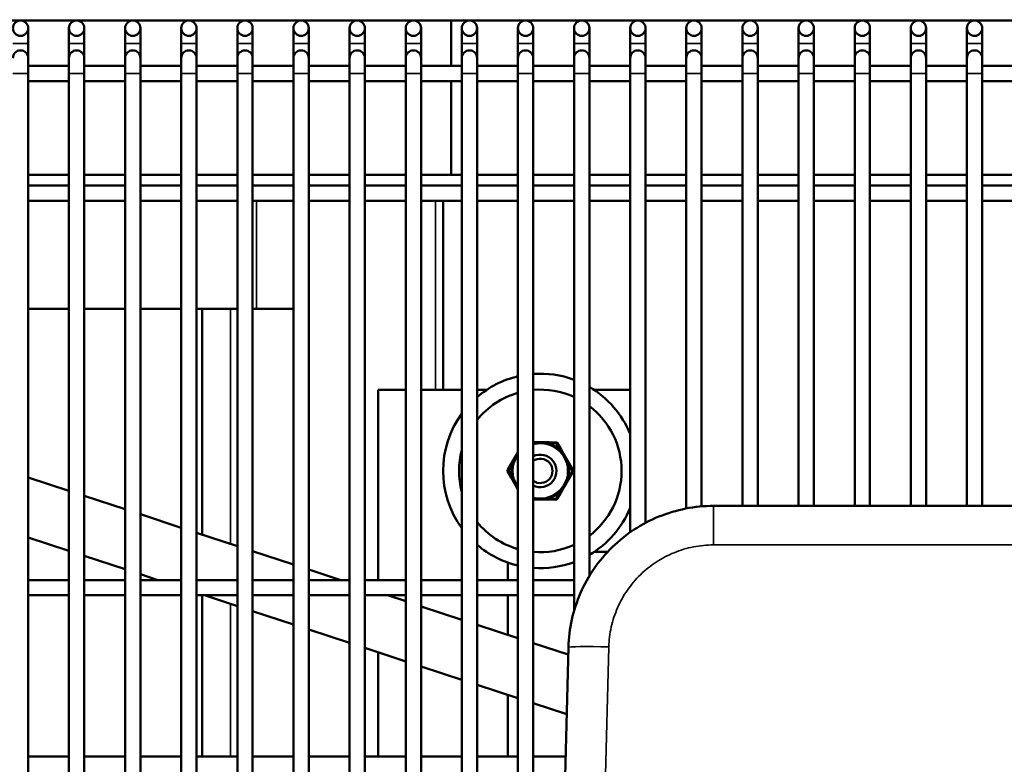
# Model space of a CAD drawing. Header units: inches. Extents: x 1 to 237, y 4 to 150.
# Tile 82 of 237: x 82 to 90, y 118 to 124. Entities that reach past the tile are written whole.
import ezdxf

# ---------------------------------------------------------------- set-up
doc = ezdxf.new("R2010")
doc.units = ezdxf.units.IN
doc.header["$LTSCALE"] = 7
doc.header["$MEASUREMENT"] = 0
for name, color, linetype, lineweight in [('Dimension (ANSI)', 7, 'Continuous', 25), ('Visible (ANSI)', 7, 'Continuous', 50), ('Visible Narrow (ANSI)', 7, 'Continuous', 35)]:
    doc.layers.add(name, color=color, linetype=linetype, lineweight=lineweight)
doc.styles.add('Dimension Text', font='tahoma.ttf')
doc.dimstyles.new('Dual Dimension', dxfattribs={"dimscale": 7, "dimtxt": 0.12, "dimasz": 0.098425, "dimexe": 0.125, "dimexo": 0.0625, "dimgap": 0.031496, "dimtad": 0, "dimtih": 1, "dimtoh": 1, "dimrnd": 1e-08, "dimzin": 4, "dimdsep": 46, "dimtxsty": 'Dimension Text', "dimcen": 0.09, "dimdle": 0.393701, "dimclrd": 256, "dimclre": 256, "dimclrt": 256, "dimadec": 0, "dimazin": 1, "dimtfac": 1, "dimtofl": 0, "dimtmove": 0, "dimatfit": 3, "dimfxl": 1, "dimtolj": 1, "dimtzin": 4, "dimlwd": -1, "dimlwe": -1, "dimarcsym": 0})

# ---------------------------------------------------------------- blocks, each defined once
blk = doc.blocks.new('*D10')
at = {"layer": 'Defpoints', "color": 0, "transparency": 16777216}
for p in [(20.6089, 136.146), (20.6089, 123.4689), (99.1107, 113.146)]:
    blk.add_point(p, dxfattribs=at)
at = {"layer": 'Dimension (ANSI)', "transparency": 16777216}
for p, q in [((20.6089, 123.9064), (20.6089, 137.021)), ((99.1107, 113.5835), (99.1107, 137.021)), ((21.2979, 136.146), (55.6692, 136.146)), ((98.4217, 136.146), (64.0504, 136.146))]:
    blk.add_line(p, q, dxfattribs=at)
for points in [[(21.2979, 136.2609), (21.2979, 136.0312), (20.6089, 136.146)], [(98.4217, 136.2609), (98.4217, 136.0312), (99.1107, 136.146)]]:
    blk.add_solid(points, dxfattribs=at)
at = {"layer": 'Dimension (ANSI)', "transparency": 16777216, "insert": (59.8598, 136.146), "char_height": 0.84, "attachment_point": 5, "style": 'Dimension Text'}
blk.add_mtext('\\A1;{\\H3.0x;(}\\S78.50^ 1993.9 mm;{\\H3.0x;)}', dxfattribs=at)

msp = doc.modelspace()

# ---------------------------------------------------------------- linework, layer by layer
at = {"layer": 'Visible (ANSI)'}
for p, q in [((79.6167, 123.9356), (97.9168, 123.9356)), ((83.9658, 123.9356), (83.9658, 123.925)), ((85.5908, 123.9356), (85.5908, 123.587)), ((82.3263, 123.7584), (82.3263, 123.8765)), ((82.6413, 123.8765), (82.6413, 123.7584)), ((82.7594, 123.7584), (82.7594, 123.8765)), ((83.0743, 123.8765), (83.0743, 123.7584)), ((83.1924, 123.7584), (83.1924, 123.8765)), ((83.5074, 123.8765), (83.5074, 123.7584)), ((83.6255, 123.7584), (83.6255, 123.8765)), ((83.9405, 123.8765), (83.9405, 123.7584)), ((84.0586, 123.7584), (84.0586, 123.8765)), ((84.3735, 123.8765), (84.3735, 123.7584)), ((84.4916, 123.7584), (84.4916, 123.8765)), ((84.8066, 123.8765), (84.8066, 123.7584)), ((84.9247, 123.7584), (84.9247, 123.8765)), ((85.2397, 123.8765), (85.2397, 123.7584)), ((85.3578, 123.7584), (85.3578, 123.8765)), ((85.6728, 123.8765), (85.6728, 123.7584)), ((85.7909, 123.7584), (85.7909, 123.8765)), ((86.1058, 123.8765), (86.1058, 123.7584)), ((86.2239, 123.7584), (86.2239, 123.8765)), ((86.5389, 123.8765), (86.5389, 123.7584)), ((86.657, 123.7584), (86.657, 123.8765)), ((86.972, 123.8765), (86.972, 123.7584)), ((87.0901, 123.7584), (87.0901, 123.8765)), ((87.405, 123.8765), (87.405, 123.7584)), ((87.5231, 123.7584), (87.5231, 123.8765)), ((87.8381, 123.8765), (87.8381, 123.7584)), ((87.9562, 123.7584), (87.9562, 123.8765)), ((88.2712, 123.8765), (88.2712, 123.7584)), ((88.3893, 123.7584), (88.3893, 123.8765)), ((88.7042, 123.8765), (88.7042, 123.7584)), ((88.8224, 123.7584), (88.8224, 123.8765)), ((89.1373, 123.8765), (89.1373, 123.7584)), ((89.2554, 123.7584), (89.2554, 123.8765)), ((89.5704, 123.8765), (89.5704, 123.7584)), ((89.6885, 123.7584), (89.6885, 123.8765)), ((82.3263, 123.7584), (82.3263, 123.646)), ((82.6413, 123.7584), (82.6413, 123.646)), ((82.7594, 123.7584), (82.7594, 123.646)), ((83.0743, 123.7584), (83.0743, 123.646)), ((83.1924, 123.7584), (83.1924, 123.646)), ((83.5074, 123.7584), (83.5074, 123.646)), ((83.6255, 123.7584), (83.6255, 123.646)), ((83.9405, 123.7584), (83.9405, 123.646)), ((84.0586, 123.7584), (84.0586, 123.646)), ((84.3735, 123.7584), (84.3735, 123.646)), ((84.4916, 123.7584), (84.4916, 123.646)), ((84.8066, 123.7584), (84.8066, 123.646)), ((84.9247, 123.7584), (84.9247, 123.646)), ((85.2397, 123.7584), (85.2397, 123.646)), ((85.3578, 123.7584), (85.3578, 123.646)), ((85.6728, 123.7584), (85.6728, 123.646)), ((85.7909, 123.7584), (85.7909, 123.646)), ((86.1058, 123.7584), (86.1058, 123.646)), ((86.2239, 123.7584), (86.2239, 123.646)), ((86.5389, 123.7584), (86.5389, 123.646)), ((86.657, 123.7584), (86.657, 123.646)), ((86.972, 123.7584), (86.972, 123.646)), ((87.0901, 123.7584), (87.0901, 123.646)), ((87.405, 123.7584), (87.405, 123.646)), ((87.5231, 123.7584), (87.5231, 123.646)), ((87.8381, 123.7584), (87.8381, 123.646)), ((87.9562, 123.7584), (87.9562, 123.646)), ((88.2712, 123.7584), (88.2712, 123.646)), ((88.3893, 123.7584), (88.3893, 123.646)), ((88.7042, 123.7584), (88.7042, 123.646)), ((88.8224, 123.7584), (88.8224, 123.646)), ((89.1373, 123.7584), (89.1373, 123.646)), ((89.2554, 123.7584), (89.2554, 123.646)), ((89.5704, 123.7584), (89.5704, 123.646)), ((89.6885, 123.7584), (89.6885, 123.646)), ((82.3263, 123.5279), (82.3263, 123.646)), ((82.6413, 123.646), (82.6413, 123.5279)), ((82.7594, 123.5279), (82.7594, 123.646)), ((83.0743, 123.646), (83.0743, 123.5279)), ((83.1924, 123.5279), (83.1924, 123.646)), ((83.5074, 123.646), (83.5074, 123.5279)), ((83.6255, 123.5279), (83.6255, 123.646)), ((83.9405, 123.646), (83.9405, 123.5279)), ((84.0586, 123.5279), (84.0586, 123.646)), ((84.3735, 123.646), (84.3735, 123.5279)), ((84.4916, 123.5279), (84.4916, 123.646)), ((84.8066, 123.646), (84.8066, 123.5279)), ((84.9247, 123.5279), (84.9247, 123.646)), ((85.2397, 123.646), (85.2397, 123.5279)), ((85.3578, 123.5279), (85.3578, 123.646)), ((85.6728, 123.646), (85.6728, 123.5279)), ((85.7909, 123.5279), (85.7909, 123.646)), ((86.1058, 123.646), (86.1058, 123.5279)), ((86.2239, 123.5279), (86.2239, 123.646)), ((86.5389, 123.646), (86.5389, 123.5279)), ((86.657, 123.5279), (86.657, 123.646)), ((86.972, 123.646), (86.972, 123.5279)), ((87.0901, 123.5279), (87.0901, 123.646)), ((87.405, 123.646), (87.405, 123.5279)), ((87.5231, 123.5279), (87.5231, 123.646)), ((87.8381, 123.646), (87.8381, 123.5279)), ((87.9562, 123.5279), (87.9562, 123.646)), ((88.2712, 123.646), (88.2712, 123.5279)), ((88.3893, 123.5279), (88.3893, 123.646)), ((88.7042, 123.646), (88.7042, 123.5279)), ((88.8224, 123.5279), (88.8224, 123.646)), ((89.1373, 123.646), (89.1373, 123.5279)), ((89.2554, 123.5279), (89.2554, 123.646)), ((89.5704, 123.646), (89.5704, 123.5279)), ((89.6885, 123.5279), (89.6885, 123.646)), ((82.6413, 123.587), (82.3263, 123.587)), ((83.0743, 123.587), (82.7594, 123.587)), ((83.5074, 123.587), (83.1924, 123.587)), ((83.9405, 123.587), (83.6255, 123.587)), ((84.3735, 123.587), (84.0586, 123.587)), ((84.8066, 123.587), (84.4916, 123.587)), ((85.2397, 123.587), (84.9247, 123.587)), ((85.6728, 123.587), (85.3578, 123.587)), ((86.1058, 123.587), (85.7909, 123.587)), ((86.5389, 123.587), (86.2239, 123.587)), ((86.972, 123.587), (86.657, 123.587)), ((87.405, 123.587), (87.0901, 123.587)), ((87.8381, 123.587), (87.5231, 123.587)), ((88.2712, 123.587), (87.9562, 123.587)), ((88.7042, 123.587), (88.3893, 123.587)), ((89.1373, 123.587), (88.8224, 123.587)), ((89.5704, 123.587), (89.2554, 123.587)), ((90.0035, 123.587), (89.6885, 123.587)), ((82.3263, 114.0187), (82.3263, 123.5279)), ((82.6413, 123.4689), (82.3263, 123.4689)), ((82.6413, 114.021), (82.6413, 123.5279)), ((82.7594, 114.021), (82.7594, 123.5279)), ((83.0743, 123.4689), (82.7594, 123.4689)), ((83.0743, 114.021), (83.0743, 123.5279)), ((83.1924, 114.021), (83.1924, 123.5279)), ((83.5074, 123.4689), (83.1924, 123.4689)), ((83.5074, 114.021), (83.5074, 123.5279)), ((83.6255, 114.021), (83.6255, 123.5279)), ((83.9405, 123.4689), (83.6255, 123.4689)), ((83.9405, 114.021), (83.9405, 123.5279)), ((84.0586, 114.021), (84.0586, 123.5279)), ((84.3735, 123.4689), (84.0586, 123.4689)), ((84.3735, 114.021), (84.3735, 123.5279)), ((84.4916, 114.021), (84.4916, 123.5279)), ((84.8066, 123.4689), (84.4916, 123.4689)), ((84.8066, 117.2773), (84.8066, 123.5279)), ((84.9247, 117.4976), (84.9247, 123.5279)), ((85.2397, 123.4689), (84.9247, 123.4689)), ((85.2397, 117.7491), (85.2397, 123.5279)), ((85.3578, 117.7917), (85.3578, 123.5279)), ((85.6728, 123.4689), (85.3578, 123.4689)), ((85.5908, 123.4689), (85.5908, 122.7451)), ((85.6728, 117.8148), (85.6728, 123.5279)), ((85.7909, 117.7913), (85.7909, 123.5279)), ((86.1058, 123.4689), (85.7909, 123.4689)), ((86.1058, 117.6225), (86.1058, 123.5279)), ((86.2239, 117.4959), (86.2239, 123.5279)), ((86.5389, 123.4689), (86.2239, 123.4689)), ((86.5389, 119.3819), (86.5389, 123.5279)), ((86.657, 119.6514), (86.657, 123.5279)), ((86.972, 123.4689), (86.657, 123.4689)), ((86.972, 119.9881), (86.972, 123.5279)), ((87.0901, 120.0605), (87.0901, 123.5279)), ((87.405, 123.4689), (87.0901, 123.4689)), ((87.405, 120.1712), (87.405, 123.5279)), ((87.5231, 120.1873), (87.5231, 123.5279)), ((87.8381, 123.4689), (87.5231, 123.4689)), ((87.8381, 120.191), (87.8381, 123.5279)), ((87.9562, 120.191), (87.9562, 123.5279)), ((88.2712, 123.4689), (87.9562, 123.4689)), ((88.2712, 120.191), (88.2712, 123.5279)), ((88.3893, 120.191), (88.3893, 123.5279)), ((88.7042, 123.4689), (88.3893, 123.4689)), ((88.7042, 120.191), (88.7042, 123.5279)), ((88.8224, 120.191), (88.8224, 123.5279)), ((89.1373, 123.4689), (88.8224, 123.4689)), ((89.1373, 120.191), (89.1373, 123.5279)), ((89.2554, 120.191), (89.2554, 123.5279)), ((89.5704, 123.4689), (89.2554, 123.4689)), ((89.5704, 120.191), (89.5704, 123.5279)), ((89.6885, 120.191), (89.6885, 123.5279)), ((90.0035, 123.4689), (89.6885, 123.4689)), ((82.3263, 122.7451), (82.6413, 122.7451)), ((82.7594, 122.7451), (83.0743, 122.7451)), ((83.1924, 122.7451), (83.5074, 122.7451)), ((83.6255, 122.7451), (83.9405, 122.7451)), ((84.0586, 122.7451), (84.3735, 122.7451)), ((84.4916, 122.7451), (84.8066, 122.7451)), ((84.9247, 122.7451), (85.2397, 122.7451)), ((85.3578, 122.7451), (85.6728, 122.7451)), ((85.7909, 122.7451), (86.1058, 122.7451)), ((86.2239, 122.7451), (86.5389, 122.7451)), ((86.657, 122.7451), (86.972, 122.7451)), ((87.0901, 122.7451), (87.405, 122.7451)), ((87.5231, 122.7451), (87.8381, 122.7451)), ((87.9562, 122.7451), (88.2712, 122.7451)), ((88.3893, 122.7451), (88.7042, 122.7451)), ((88.8224, 122.7451), (89.1373, 122.7451)), ((89.2554, 122.7451), (89.5704, 122.7451)), ((89.6885, 122.7451), (90.0035, 122.7451)), ((82.3263, 122.6618), (82.6413, 122.6618)), ((82.7594, 122.6618), (83.0743, 122.6618)), ((83.1924, 122.6618), (83.5074, 122.6618)), ((83.6255, 122.6618), (83.9405, 122.6618)), ((84.0586, 122.6618), (84.3735, 122.6618)), ((84.4916, 122.6618), (84.8066, 122.6618)), ((84.9247, 122.6618), (85.2397, 122.6618)), ((85.3578, 122.6618), (85.6728, 122.6618)), ((85.7909, 122.6618), (86.1058, 122.6618)), ((86.2239, 122.6618), (86.5389, 122.6618)), ((86.657, 122.6618), (86.972, 122.6618)), ((87.0901, 122.6618), (87.405, 122.6618)), ((87.5231, 122.6618), (87.8381, 122.6618)), ((87.9562, 122.6618), (88.2712, 122.6618)), ((88.3893, 122.6618), (88.7042, 122.6618)), ((88.8224, 122.6618), (89.1373, 122.6618)), ((89.2554, 122.6618), (89.5704, 122.6618)), ((89.6885, 122.6618), (90.0035, 122.6618)), ((82.3263, 122.5437), (82.6413, 122.5437)), ((82.7594, 122.5437), (83.0743, 122.5437)), ((83.1924, 122.5437), (83.5074, 122.5437)), ((83.6255, 122.5437), (83.9405, 122.5437)), ((84.0586, 122.5437), (84.3735, 122.5437)), ((84.4916, 122.5437), (84.8066, 122.5437)), ((84.9247, 122.5437), (85.2397, 122.5437)), ((85.3578, 122.5437), (85.6728, 122.5437)), ((85.5283, 121.0861), (85.5283, 122.5437)), ((85.7909, 122.5437), (86.1058, 122.5437)), ((86.2239, 122.5437), (86.5389, 122.5437)), ((86.657, 122.5437), (86.972, 122.5437)), ((87.0901, 122.5437), (87.405, 122.5437)), ((87.5231, 122.5437), (87.8381, 122.5437)), ((87.9562, 122.5437), (88.2712, 122.5437)), ((88.3893, 122.5437), (88.7042, 122.5437)), ((88.8224, 122.5437), (89.1373, 122.5437)), ((89.2554, 122.5437), (89.5704, 122.5437)), ((89.6885, 122.5437), (90.0035, 122.5437)), ((82.3263, 121.7111), (82.6413, 121.7111)), ((82.7594, 121.7111), (83.0743, 121.7111)), ((83.1924, 121.7111), (83.5074, 121.7111)), ((83.6255, 121.7111), (83.6683, 121.7111)), ((83.8883, 121.7111), (83.6683, 121.7111)), ((83.6683, 119.9705), (83.6683, 121.7111)), ((83.8883, 121.7111), (83.9405, 121.7111)), ((84.0586, 121.7111), (84.3735, 121.7111)), ((85.0283, 121.0861), (85.0283, 119.6195)), ((85.2397, 121.0861), (85.0283, 121.0861)), ((85.6728, 121.0861), (85.3578, 121.0861)), ((85.8637, 121.0861), (85.7909, 121.0861)), ((86.972, 121.0861), (86.6928, 121.0861)), ((86.2799, 120.6821), (86.2239, 120.6825)), ((86.3456, 120.6816), (86.2799, 120.6821)), ((86.4017, 120.6812), (86.3456, 120.6816)), ((86.438, 120.6273), (86.4103, 120.6761)), ((86.1058, 120.6039), (86.0877, 120.573)), ((86.4705, 120.5701), (86.438, 120.6273)), ((86.0544, 120.5163), (86.026, 120.4679)), ((86.0877, 120.573), (86.0544, 120.5163)), ((86.5029, 120.513), (86.4705, 120.5701)), ((86.5306, 120.4642), (86.5029, 120.513)), ((86.0259, 120.4579), (86.0536, 120.4092)), ((86.5021, 120.4058), (86.5305, 120.4542)), ((82.3263, 120.4107), (82.6413, 120.3074)), ((86.0536, 120.4092), (86.0861, 120.352)), ((86.0861, 120.352), (86.1058, 120.3172)), ((86.4688, 120.3492), (86.5021, 120.4058)), ((86.4071, 120.2441), (86.4355, 120.2925)), ((86.4355, 120.2925), (86.4688, 120.3492)), ((82.7594, 120.2686), (83.0743, 120.1653)), ((86.2239, 120.2405), (86.2766, 120.2401)), ((86.2766, 120.2401), (86.3423, 120.2396)), ((86.3423, 120.2396), (86.3984, 120.2392)), ((83.1924, 120.1266), (83.5074, 120.0233)), ((87.6149, 120.191), (91.7561, 120.191)), ((83.6255, 119.9846), (83.9405, 119.8813)), ((82.3263, 119.9476), (82.6413, 119.8443)), ((84.0586, 119.8425), (84.3735, 119.7392)), ((86.6928, 119.8361), (86.7969, 119.8361)), ((82.7594, 119.8056), (83.0743, 119.7023)), ((86.0283, 119.6195), (86.0283, 119.754)), ((84.4916, 119.7005), (84.7386, 119.6195)), ((82.3263, 119.6195), (82.6413, 119.6195)), ((82.7594, 119.6195), (83.0743, 119.6195)), ((83.1924, 119.6635), (83.3268, 119.6195)), ((83.1924, 119.6195), (83.5074, 119.6195)), ((83.6255, 119.6195), (83.9405, 119.6195)), ((84.0586, 119.6195), (84.3735, 119.6195)), ((84.4916, 119.6195), (84.8066, 119.6195)), ((84.9247, 119.6195), (85.2397, 119.6195)), ((85.3578, 119.6195), (85.6728, 119.6195)), ((85.7909, 119.6195), (86.1058, 119.6195)), ((86.2239, 119.6195), (86.5389, 119.6195)), ((82.3263, 119.5014), (82.6413, 119.5014)), ((82.7594, 119.5014), (83.0743, 119.5014)), ((83.1924, 119.5014), (83.5074, 119.5014)), ((83.6255, 119.5014), (83.9405, 119.5014)), ((83.6683, 118.2569), (83.6683, 119.5014)), ((83.6869, 119.5014), (83.9405, 119.4182)), ((84.0586, 119.5014), (84.3735, 119.5014)), ((84.4916, 119.5014), (84.8066, 119.5014)), ((84.9247, 119.5014), (85.2397, 119.5014)), ((85.0987, 119.5014), (85.2397, 119.4551)), ((85.3578, 119.5014), (85.6728, 119.5014)), ((85.7909, 119.5014), (86.1058, 119.5014)), ((86.0283, 119.1965), (86.0283, 119.5014)), ((86.2239, 119.5014), (86.5389, 119.5014)), ((84.0586, 119.3795), (84.3735, 119.2761)), ((85.3578, 119.4164), (85.6728, 119.3131)), ((84.4916, 119.2374), (84.8066, 119.1341)), ((85.7909, 119.2743), (86.1058, 119.171)), ((84.9247, 119.0954), (85.2397, 118.9921)), ((85.0283, 119.0614), (85.0283, 118.2569)), ((86.2239, 119.1323), (86.4938, 119.0438)), ((86.4425, 117.0864), (86.4953, 119.1004)), ((85.3578, 118.9533), (85.6728, 118.85)), ((85.7909, 118.8113), (86.1058, 118.708)), ((86.0283, 118.2569), (86.0283, 118.7334)), ((86.2239, 118.6692), (86.4818, 118.5847)), ((82.3263, 118.2569), (82.6413, 118.2569)), ((82.7594, 118.2569), (83.0743, 118.2569)), ((83.1924, 118.2569), (83.5074, 118.2569)), ((83.6255, 118.2569), (83.9405, 118.2569)), ((84.0586, 118.2569), (84.3735, 118.2569)), ((84.4916, 118.2569), (84.8066, 118.2569)), ((84.9247, 118.2569), (85.2397, 118.2569)), ((85.3578, 118.2569), (85.6728, 118.2569)), ((85.7909, 118.2569), (86.1058, 118.2569)), ((86.2239, 118.2569), (86.4732, 118.2569))]:
    msp.add_line(p, q, dxfattribs=at)
for centre in [(82.2672, 123.8765), (82.7003, 123.8765), (83.1334, 123.8765), (83.5665, 123.8765), (83.9995, 123.8765), (84.4326, 123.8765), (84.8657, 123.8765), (85.2987, 123.8765), (85.7318, 123.8765), (86.1649, 123.8765), (86.5979, 123.8765), (87.031, 123.8765), (87.4641, 123.8765), (87.8972, 123.8765), (88.3302, 123.8765), (88.7633, 123.8765), (89.1964, 123.8765), (89.6294, 123.8765)]:
    msp.add_circle(centre, 0.0591, dxfattribs=at)
for centre, radius, start, end in [((82.2672, 123.646), 0.0591, 0, 180), ((82.7003, 123.646), 0.0591, 0, 180), ((83.1334, 123.646), 0.0591, 0, 180), ((83.5665, 123.646), 0.0591, 0, 180), ((83.9995, 123.646), 0.0591, 0, 180), ((84.4326, 123.646), 0.0591, 0, 180), ((84.8657, 123.646), 0.0591, 0, 180), ((85.2987, 123.646), 0.0591, 0, 180), ((85.7318, 123.646), 0.0591, 0, 180), ((86.1649, 123.646), 0.0591, 0, 180), ((86.5979, 123.646), 0.0591, 0, 180), ((87.031, 123.646), 0.0591, 0, 180), ((87.4641, 123.646), 0.0591, 0, 180), ((87.8972, 123.646), 0.0591, 0, 180), ((88.3302, 123.646), 0.0591, 0, 180), ((88.7633, 123.646), 0.0591, 0, 180), ((89.1964, 123.646), 0.0591, 0, 180), ((89.6294, 123.646), 0.0591, 0, 180), ((86.2783, 120.4611), 0.75, 103.29244, 130.53171), ((86.2783, 120.4611), 0.75, 69.66512, 94.1542), ((86.2783, 120.4611), 0.627, 105.96353, 141.01903), ((86.2783, 120.4611), 0.627, 65.438, 94.97102), ((86.2783, 120.4611), 0.75, 22.34154, 59.66952), ((86.2783, 120.4611), 0.627, 307.1606, 52.8394), ((86.2783, 120.4611), 0.75, 143.83773, 216.16227), ((86.2783, 120.4611), 0.221, 255.7685, 104.2315), ((86.4016, 120.6712), 0.01, 29.57458, 89.57458), ((86.2783, 120.4611), 0.627, 164.95639, 195.04361), ((86.2783, 120.4611), 0.221, 141.28583, 218.71417), ((86.2783, 120.4611), 0.125, 244.23725, 115.76275), ((86.2783, 120.4611), 0.0937, 234.58268, 125.41732), ((86.0346, 120.4629), 0.01, 149.57458, 209.57458), ((86.5219, 120.4593), 0.01, 329.57458, 29.57458), ((86.3985, 120.2492), 0.01, 269.57458, 329.57458), ((86.2783, 120.4611), 0.75, 300.33048, 337.65846), ((86.2783, 120.4611), 0.627, 218.98097, 254.03647), ((86.2783, 120.4611), 0.75, 229.46829, 256.70756), ((86.2783, 120.4611), 0.627, 265.02898, 294.562), ((86.2783, 120.4611), 0.75, 265.8458, 290.33488)]:
    msp.add_arc(centre, radius, start, end, dxfattribs=at)
msp.add_open_spline([(86.4953, 119.1004), (86.4972, 119.1724), (86.506, 119.2443), (86.5374, 119.385), (86.5599, 119.4538), (86.6176, 119.5859), (86.6529, 119.6492), (86.735, 119.7677), (86.7817, 119.823), (86.885, 119.9236), (86.9415, 119.9689), (87.0621, 120.0478), (87.1263, 120.0814), (87.2598, 120.1357), (87.3292, 120.1564), (87.4707, 120.1841), (87.5428, 120.191), (87.6149, 120.191)], degree=3, knots=[1.596976, 1.596976, 1.596976, 1.596976, 1.790053, 1.790053, 1.98313, 1.98313, 2.176207, 2.176207, 2.369284, 2.369284, 2.562362, 2.562362, 2.755439, 2.755439, 2.948516, 2.948516, 3.141593, 3.141593, 3.141593, 3.141593], dxfattribs=at)
at = {"layer": 'Visible Narrow (ANSI)'}
for p, q in [((82.3263, 123.7584), (82.2082, 123.7584)), ((82.7594, 123.7584), (82.6413, 123.7584)), ((83.1924, 123.7584), (83.0743, 123.7584)), ((83.6255, 123.7584), (83.5074, 123.7584)), ((84.0586, 123.7584), (83.9405, 123.7584)), ((84.4916, 123.7584), (84.3735, 123.7584)), ((84.9247, 123.7584), (84.8066, 123.7584)), ((85.3578, 123.7584), (85.2397, 123.7584)), ((85.7909, 123.7584), (85.6728, 123.7584)), ((86.2239, 123.7584), (86.1058, 123.7584)), ((86.657, 123.7584), (86.5389, 123.7584)), ((87.0901, 123.7584), (86.972, 123.7584)), ((87.5231, 123.7584), (87.405, 123.7584)), ((87.9562, 123.7584), (87.8381, 123.7584)), ((88.3893, 123.7584), (88.2712, 123.7584)), ((88.8224, 123.7584), (88.7042, 123.7584)), ((89.2554, 123.7584), (89.1373, 123.7584)), ((89.6885, 123.7584), (89.5704, 123.7584)), ((82.2082, 123.5279), (82.3263, 123.5279)), ((82.6413, 123.5279), (82.7594, 123.5279)), ((83.0743, 123.5279), (83.1924, 123.5279)), ((83.5074, 123.5279), (83.6255, 123.5279)), ((83.9405, 123.5279), (84.0586, 123.5279)), ((84.3735, 123.5279), (84.4916, 123.5279)), ((84.8066, 123.5279), (84.9247, 123.5279)), ((85.2397, 123.5279), (85.3578, 123.5279)), ((85.6728, 123.5279), (85.7909, 123.5279)), ((86.1058, 123.5279), (86.2239, 123.5279)), ((86.5389, 123.5279), (86.657, 123.5279)), ((86.972, 123.5279), (87.0901, 123.5279)), ((87.405, 123.5279), (87.5231, 123.5279)), ((87.8381, 123.5279), (87.9562, 123.5279)), ((88.2712, 123.5279), (88.3893, 123.5279)), ((88.7042, 123.5279), (88.8224, 123.5279)), ((89.1373, 123.5279), (89.2554, 123.5279)), ((89.5704, 123.5279), (89.6885, 123.5279)), ((84.0883, 122.5437), (84.0883, 121.7111)), ((85.4683, 121.0861), (85.4683, 122.5437)), ((83.8883, 119.8984), (83.8883, 121.7111)), ((86.3456, 120.6716), (86.3456, 120.6816)), ((86.3456, 120.6716), (86.4016, 120.6712)), ((86.4016, 120.6712), (86.4017, 120.6812)), ((86.4103, 120.6761), (86.4016, 120.6712)), ((86.4016, 120.6712), (86.4293, 120.6224)), ((86.438, 120.6273), (86.4293, 120.6224)), ((86.0346, 120.4629), (86.063, 120.5113)), ((86.0544, 120.5163), (86.063, 120.5113)), ((86.4942, 120.5081), (86.5029, 120.513)), ((86.4942, 120.5081), (86.5219, 120.4593)), ((86.0346, 120.4629), (86.0259, 120.4579)), ((86.026, 120.4679), (86.0346, 120.4629)), ((86.0623, 120.4141), (86.0346, 120.4629)), ((86.5219, 120.4593), (86.4935, 120.4109)), ((86.5306, 120.4642), (86.5219, 120.4593)), ((86.5305, 120.4542), (86.5219, 120.4593)), ((86.0623, 120.4141), (86.0536, 120.4092)), ((86.5021, 120.4058), (86.4935, 120.4109)), ((86.4269, 120.2975), (86.3985, 120.2492)), ((86.4269, 120.2975), (86.4355, 120.2925)), ((86.3423, 120.2396), (86.3424, 120.2496)), ((86.3985, 120.2492), (86.3424, 120.2496)), ((86.3985, 120.2492), (86.3984, 120.2392)), ((86.3985, 120.2492), (86.4071, 120.2441)), ((87.6149, 120.191), (87.6149, 119.8899)), ((91.7561, 119.8899), (87.6149, 119.8899)), ((83.8883, 118.2569), (83.8883, 119.4353)), ((86.8072, 119.1031), (86.7485, 116.8621))]:
    msp.add_line(p, q, dxfattribs=at)
for start, end in [(255.07873, 104.92127), (144.81101, 215.18899)]:
    msp.add_arc((86.2783, 120.4611), 0.211, start, end, dxfattribs=at)
msp.add_ellipse((86.8072, 119.0922), major_axis=(-0.3119, 0.0082), ratio=0.034888, start_param=4.713303, end_param=6.283185, dxfattribs=at)
msp.add_open_spline([(87.6149, 119.8899), (87.5629, 119.8899), (87.5109, 119.8849), (87.4088, 119.8649), (87.3587, 119.85), (87.2624, 119.8109), (87.2161, 119.7866), (87.1291, 119.7297), (87.0883, 119.697), (87.0138, 119.6244), (86.9801, 119.5845), (86.9209, 119.499), (86.8954, 119.4534), (86.8538, 119.3581), (86.8375, 119.3084), (86.8149, 119.2069), (86.8085, 119.1551), (86.8072, 119.1031)], degree=3, knots=[3.141593, 3.141593, 3.141593, 3.141593, 3.33467, 3.33467, 3.527747, 3.527747, 3.720824, 3.720824, 3.913901, 3.913901, 4.106978, 4.106978, 4.300055, 4.300055, 4.493132, 4.493132, 4.686209, 4.686209, 4.686209, 4.686209], dxfattribs=at)

# ---------------------------------------------------------------- dimensions: what is measured, and where the dimension line sits
at = {"layer": 'Dimension (ANSI)'}
dim = msp.add_linear_dim(base=(20.6089, 136.146), p1=(99.1107, 113.146), p2=(20.6089, 123.4689), text='{\\H3.0x;(}\\S<>^ 1993.9 mm;{\\H3.0x;)}', dimstyle='Dual Dimension', override={"dimgap": 0.031496, "dimtih": 0, "dimtoh": 0, "dimdec": 2, "dimpost": '\\X', "dimtol": 0, "dimlim": 0, "dimtp": 0, "dimtm": 0, "dimtdec": 2, "dimatfit": 1}, dxfattribs=at)
dim.commit()
dim.dimension.update_dxf_attribs({"geometry": '*D10', "text_midpoint": (59.8598, 136.146), "dimtype": 160})

doc.saveas('drawing.dxf')
